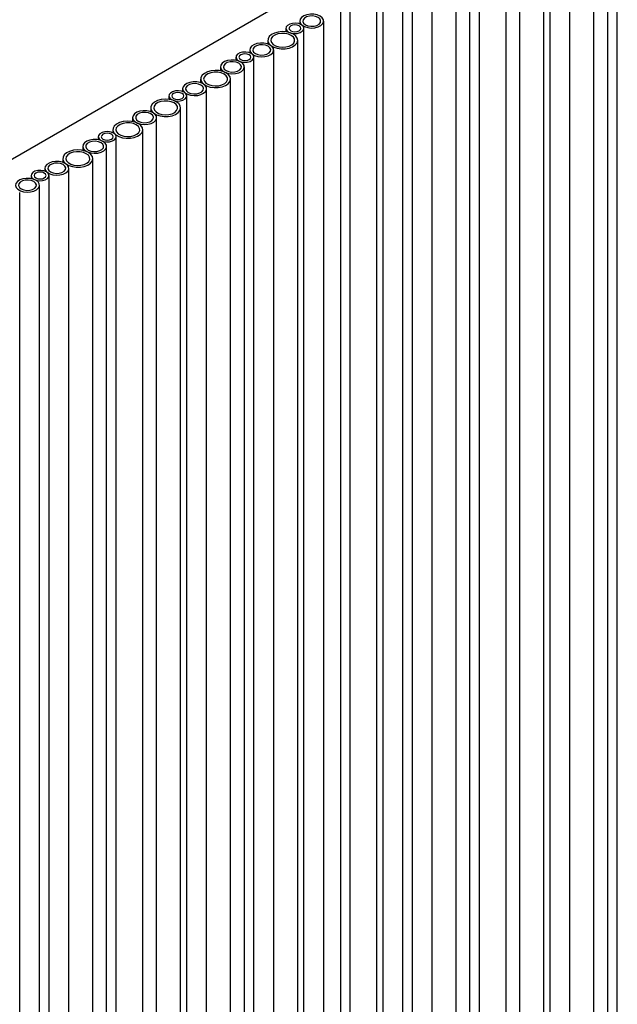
# Model space of a CAD drawing. Header units: millimetres. Extents: x -7035 to 2595, y 73 to 4643.
# Tile 25 of 36: x -1500 to -1300, y 3389 to 3719. Entities that reach past the tile are written whole.
import ezdxf

# ---------------------------------------------------------------- set-up
doc = ezdxf.new("R2010")
doc.units = ezdxf.units.MM
doc.header["$LTSCALE"] = 15

msp = doc.modelspace()

# ---------------------------------------------------------------- linework, layer by layer
for p, q in [((-1304.92, 3786.02), (-1536.76, 3652.18)), ((-1300.29, 2575.81), (-1300.29, 3776.12)), ((-1303.49, 2572.57), (-1303.49, 3772.89)), ((-1308.1, 2568.51), (-1308.1, 3768.83)), ((-1316.13, 2565.27), (-1316.13, 3765.58)), ((-1322.74, 2562.85), (-1322.74, 3763.16)), ((-1324.8, 2558.87), (-1324.8, 3759.19)), ((-1332.84, 2555.63), (-1332.84, 3755.94)), ((-1337.45, 2551.57), (-1337.45, 3751.88)), ((-1346.34, 2549.22), (-1346.34, 3749.54)), ((-1349.54, 2545.99), (-1349.54, 3746.3)), ((-1354.15, 2541.93), (-1354.15, 3742.24)), ((-1362.19, 2538.68), (-1362.19, 3739)), ((-1368.79, 2536.26), (-1368.79, 3736.58)), ((-1371.98, 2533.03), (-1371.98, 3733.34)), ((-1378.59, 2530.61), (-1378.59, 3730.92)), ((-1380.65, 2526.63), (-1380.65, 3726.94)), ((-1389.54, 2524.28), (-1389.54, 3724.6)), ((-1392.74, 2521.05), (-1392.74, 3721.36)), ((-1411.05, 3715.65), (-1411.05, 3714.49)), ((-1406.44, 3718.07), (-1406.44, 3717.11)), ((-1405.05, 2515.33), (-1405.05, 3715.65)), ((-1398.44, 2517.75), (-1398.44, 3718.07)), ((-1417.11, 3711.67), (-1417.11, 3710.42)), ((-1407.11, 2511.35), (-1407.11, 3711.67)), ((-1427.75, 3706.01), (-1427.75, 3704.97)), ((-1423.14, 3708.43), (-1423.14, 3707.47)), ((-1421.75, 2505.69), (-1421.75, 3706.01)), ((-1415.14, 2508.11), (-1415.14, 3708.43)), ((-1432.94, 3702.77), (-1432.94, 3701.44)), ((-1424.94, 2502.46), (-1424.94, 3702.77)), ((-1439.56, 3698.71), (-1439.56, 3697.46)), ((-1429.56, 2498.4), (-1429.56, 3698.71)), ((-1445.59, 3695.47), (-1445.59, 3694.51)), ((-1437.59, 2495.15), (-1437.59, 3695.47)), ((-1450.2, 3693.05), (-1450.2, 3691.89)), ((-1444.2, 2492.73), (-1444.2, 3693.05)), ((-1456.26, 3689.07), (-1456.26, 3687.82)), ((-1446.26, 2488.75), (-1446.26, 3689.07)), ((-1462.29, 3685.83), (-1462.29, 3684.5)), ((-1454.29, 2485.51), (-1454.29, 3685.83)), ((-1473.8, 3679.42), (-1473.8, 3678.39)), ((-1468.91, 3681.77), (-1468.91, 3680.77)), ((-1467.8, 2479.11), (-1467.8, 3679.42)), ((-1458.91, 2481.45), (-1458.91, 3681.77)), ((-1478.99, 3676.19), (-1478.99, 3674.86)), ((-1470.99, 2475.87), (-1470.99, 3676.19)), ((-1485.61, 3672.13), (-1485.61, 3670.87)), ((-1475.61, 2471.81), (-1475.61, 3672.13)), ((-1496.25, 3666.46), (-1496.25, 3665.43)), ((-1491.64, 3668.88), (-1491.64, 3667.93)), ((-1490.25, 2466.15), (-1490.25, 3666.46)), ((-1483.64, 2468.57), (-1483.64, 3668.88)), ((-1493.44, 2462.91), (-1493.44, 3663.23)), ((-1500.05, 2460.49), (-1500.05, 3660.81))]:
    msp.add_line(p, q)
at = {"flags": 128}
for points in [[(-1399.61, 3719.7), (-1400.57, 3720.11), (-1401.7, 3720.34), (-1402.89, 3720.36), (-1404.04, 3720.18), (-1405.05, 3719.82), (-1405.83, 3719.3), (-1406.31, 3718.67), (-1406.44, 3717.98), (-1406.22, 3717.31), (-1405.66, 3716.7), (-1404.82, 3716.21), (-1403.76, 3715.89), (-1402.59, 3715.76), (-1401.41, 3715.84), (-1400.32, 3716.11), (-1399.41, 3716.56), (-1398.78, 3717.14), (-1398.47, 3717.81), (-1398.51, 3718.5), (-1398.91, 3719.15), (-1399.61, 3719.7)], [(-1400.32, 3719.29), (-1401.18, 3719.64), (-1402.18, 3719.79), (-1403.22, 3719.74), (-1404.16, 3719.49), (-1404.9, 3719.06), (-1405.34, 3718.52), (-1405.43, 3717.92), (-1405.16, 3717.34), (-1404.56, 3716.84), (-1403.71, 3716.5), (-1402.7, 3716.34), (-1401.67, 3716.39), (-1400.72, 3716.65), (-1399.99, 3717.07), (-1399.55, 3717.62), (-1399.45, 3718.22), (-1399.72, 3718.8), (-1400.32, 3719.29)], [(-1405.93, 3716.87), (-1406.78, 3717.22), (-1407.79, 3717.37), (-1408.83, 3717.32), (-1409.77, 3717.07), (-1410.51, 3716.64), (-1410.95, 3716.1), (-1411.04, 3715.5), (-1410.77, 3714.92), (-1410.17, 3714.42), (-1409.32, 3714.08), (-1408.31, 3713.92), (-1407.27, 3713.97), (-1406.33, 3714.23), (-1405.59, 3714.65), (-1405.15, 3715.2), (-1405.06, 3715.8), (-1405.33, 3716.38), (-1405.93, 3716.87)], [(-1406.64, 3716.46), (-1407.28, 3716.71), (-1408.05, 3716.8), (-1408.81, 3716.71), (-1409.46, 3716.46), (-1409.9, 3716.09), (-1410.05, 3715.65), (-1409.9, 3715.21), (-1409.46, 3714.83), (-1408.81, 3714.58), (-1408.05, 3714.49), (-1407.28, 3714.58), (-1406.64, 3714.83), (-1406.2, 3715.21), (-1406.05, 3715.65), (-1406.2, 3716.09), (-1406.64, 3716.46)], [(-1408.58, 3713.71), (-1409.66, 3714.19), (-1410.93, 3714.47), (-1412.28, 3714.55), (-1413.62, 3714.42), (-1414.85, 3714.08), (-1415.88, 3713.57), (-1416.63, 3712.91), (-1417.04, 3712.16), (-1417.09, 3711.37), (-1416.76, 3710.61), (-1416.1, 3709.93), (-1415.13, 3709.37), (-1413.95, 3708.98), (-1412.62, 3708.8), (-1411.26, 3708.82), (-1409.96, 3709.06), (-1408.83, 3709.49), (-1407.93, 3710.09), (-1407.35, 3710.8), (-1407.12, 3711.57), (-1407.25, 3712.35), (-1407.75, 3713.08), (-1408.58, 3713.71)], [(-1409.28, 3713.3), (-1410.24, 3713.71), (-1411.37, 3713.94), (-1412.56, 3713.96), (-1413.71, 3713.79), (-1414.72, 3713.42), (-1415.5, 3712.9), (-1415.98, 3712.27), (-1416.11, 3711.58), (-1415.89, 3710.91), (-1415.33, 3710.3), (-1414.49, 3709.81), (-1413.43, 3709.49), (-1412.26, 3709.36), (-1411.08, 3709.44), (-1409.98, 3709.71), (-1409.08, 3710.16), (-1408.45, 3710.75), (-1408.14, 3711.41), (-1408.18, 3712.1), (-1408.58, 3712.75), (-1409.28, 3713.3)], [(-1416.32, 3710.06), (-1417.27, 3710.47), (-1418.4, 3710.7), (-1419.59, 3710.72), (-1420.74, 3710.54), (-1421.75, 3710.18), (-1422.53, 3709.66), (-1423.01, 3709.02), (-1423.14, 3708.34), (-1422.92, 3707.66), (-1422.36, 3707.06), (-1421.52, 3706.57), (-1420.47, 3706.25), (-1419.29, 3706.12), (-1418.11, 3706.2), (-1417.02, 3706.47), (-1416.11, 3706.92), (-1415.48, 3707.5), (-1415.17, 3708.17), (-1415.21, 3708.86), (-1415.61, 3709.51), (-1416.32, 3710.06)], [(-1417.02, 3709.65), (-1417.88, 3710), (-1418.88, 3710.15), (-1419.92, 3710.1), (-1420.86, 3709.85), (-1421.6, 3709.42), (-1422.04, 3708.87), (-1422.13, 3708.28), (-1421.86, 3707.69), (-1421.27, 3707.2), (-1420.41, 3706.86), (-1419.41, 3706.7), (-1418.37, 3706.75), (-1417.42, 3707.01), (-1416.69, 3707.43), (-1416.25, 3707.98), (-1416.16, 3708.58), (-1416.43, 3709.16), (-1417.02, 3709.65)], [(-1422.63, 3707.23), (-1423.48, 3707.58), (-1424.49, 3707.73), (-1425.53, 3707.68), (-1426.47, 3707.43), (-1427.21, 3707), (-1427.65, 3706.45), (-1427.74, 3705.86), (-1427.47, 3705.27), (-1426.87, 3704.78), (-1426.02, 3704.44), (-1425.01, 3704.28), (-1423.97, 3704.33), (-1423.03, 3704.59), (-1422.29, 3705.01), (-1421.85, 3705.56), (-1421.76, 3706.16), (-1422.03, 3706.74), (-1422.63, 3707.23)], [(-1423.34, 3706.82), (-1423.98, 3707.07), (-1424.75, 3707.16), (-1425.52, 3707.07), (-1426.16, 3706.82), (-1426.6, 3706.45), (-1426.75, 3706.01), (-1426.6, 3705.56), (-1426.16, 3705.19), (-1425.52, 3704.94), (-1424.75, 3704.85), (-1423.98, 3704.94), (-1423.34, 3705.19), (-1422.9, 3705.56), (-1422.75, 3706.01), (-1422.9, 3706.45), (-1423.34, 3706.82)], [(-1426.11, 3704.4), (-1427.07, 3704.81), (-1428.2, 3705.04), (-1429.39, 3705.06), (-1430.54, 3704.89), (-1431.55, 3704.52), (-1432.33, 3704), (-1432.81, 3703.37), (-1432.94, 3702.68), (-1432.72, 3702.01), (-1432.16, 3701.4), (-1431.32, 3700.91), (-1430.26, 3700.59), (-1429.09, 3700.46), (-1427.91, 3700.54), (-1426.81, 3700.82), (-1425.91, 3701.26), (-1425.28, 3701.85), (-1424.97, 3702.51), (-1425.01, 3703.2), (-1425.41, 3703.85), (-1426.11, 3704.4)], [(-1426.82, 3703.99), (-1427.67, 3704.34), (-1428.68, 3704.5), (-1429.72, 3704.44), (-1430.66, 3704.19), (-1431.4, 3703.76), (-1431.84, 3703.22), (-1431.93, 3702.62), (-1431.66, 3702.04), (-1431.06, 3701.55), (-1430.21, 3701.2), (-1429.2, 3701.05), (-1428.17, 3701.1), (-1427.22, 3701.35), (-1426.48, 3701.78), (-1426.04, 3702.32), (-1425.95, 3702.92), (-1426.22, 3703.5), (-1426.82, 3703.99)], [(-1431.02, 3700.75), (-1432.11, 3701.23), (-1433.38, 3701.52), (-1434.73, 3701.6), (-1436.07, 3701.46), (-1437.3, 3701.12), (-1438.33, 3700.61), (-1439.07, 3699.95), (-1439.49, 3699.2), (-1439.53, 3698.42), (-1439.21, 3697.65), (-1438.54, 3696.97), (-1437.58, 3696.41), (-1436.39, 3696.03), (-1435.07, 3695.84), (-1433.71, 3695.87), (-1432.41, 3696.1), (-1431.27, 3696.54), (-1430.38, 3697.13), (-1429.79, 3697.84), (-1429.56, 3698.61), (-1429.7, 3699.39), (-1430.2, 3700.13), (-1431.02, 3700.75)], [(-1431.73, 3700.34), (-1432.69, 3700.75), (-1433.82, 3700.98), (-1435.01, 3701.01), (-1436.16, 3700.83), (-1437.17, 3700.46), (-1437.95, 3699.94), (-1438.42, 3699.31), (-1438.56, 3698.62), (-1438.33, 3697.95), (-1437.78, 3697.34), (-1436.93, 3696.85), (-1435.88, 3696.53), (-1434.71, 3696.4), (-1433.52, 3696.48), (-1432.43, 3696.76), (-1431.53, 3697.2), (-1430.89, 3697.79), (-1430.58, 3698.45), (-1430.63, 3699.14), (-1431.02, 3699.79), (-1431.73, 3700.34)], [(-1438.76, 3697.1), (-1439.72, 3697.51), (-1440.85, 3697.74), (-1442.04, 3697.76), (-1443.19, 3697.58), (-1444.2, 3697.22), (-1444.98, 3696.7), (-1445.45, 3696.07), (-1445.59, 3695.38), (-1445.37, 3694.71), (-1444.81, 3694.1), (-1443.97, 3693.61), (-1442.91, 3693.29), (-1441.74, 3693.16), (-1440.56, 3693.24), (-1439.46, 3693.51), (-1438.56, 3693.96), (-1437.92, 3694.54), (-1437.62, 3695.21), (-1437.66, 3695.9), (-1438.05, 3696.55), (-1438.76, 3697.1)], [(-1439.47, 3696.69), (-1440.32, 3697.04), (-1441.33, 3697.19), (-1442.37, 3697.14), (-1443.31, 3696.89), (-1444.05, 3696.46), (-1444.49, 3695.92), (-1444.58, 3695.32), (-1444.31, 3694.74), (-1443.71, 3694.24), (-1442.86, 3693.9), (-1441.85, 3693.74), (-1440.81, 3693.8), (-1439.87, 3694.05), (-1439.13, 3694.47), (-1438.69, 3695.02), (-1438.6, 3695.62), (-1438.87, 3696.2), (-1439.47, 3696.69)], [(-1445.08, 3694.27), (-1445.93, 3694.62), (-1446.94, 3694.77), (-1447.97, 3694.72), (-1448.92, 3694.47), (-1449.65, 3694.04), (-1450.09, 3693.5), (-1450.19, 3692.9), (-1449.92, 3692.32), (-1449.32, 3691.82), (-1448.47, 3691.48), (-1447.46, 3691.32), (-1446.42, 3691.38), (-1445.48, 3691.63), (-1444.74, 3692.05), (-1444.3, 3692.6), (-1444.21, 3693.2), (-1444.48, 3693.78), (-1445.08, 3694.27)], [(-1445.78, 3693.86), (-1446.43, 3694.11), (-1447.2, 3694.2), (-1447.96, 3694.11), (-1448.61, 3693.86), (-1449.04, 3693.49), (-1449.2, 3693.05), (-1449.04, 3692.61), (-1448.61, 3692.23), (-1447.96, 3691.98), (-1447.2, 3691.89), (-1446.43, 3691.98), (-1445.78, 3692.23), (-1445.35, 3692.61), (-1445.2, 3693.05), (-1445.35, 3693.49), (-1445.78, 3693.86)], [(-1447.72, 3691.11), (-1448.81, 3691.59), (-1450.08, 3691.87), (-1451.43, 3691.95), (-1452.77, 3691.82), (-1454, 3691.48), (-1455.03, 3690.97), (-1455.78, 3690.31), (-1456.19, 3689.56), (-1456.23, 3688.77), (-1455.91, 3688.01), (-1455.24, 3687.33), (-1454.28, 3686.77), (-1453.09, 3686.38), (-1451.77, 3686.2), (-1450.41, 3686.23), (-1449.11, 3686.46), (-1447.97, 3686.89), (-1447.08, 3687.49), (-1446.49, 3688.2), (-1446.26, 3688.97), (-1446.4, 3689.75), (-1446.9, 3690.48), (-1447.72, 3691.11)], [(-1448.43, 3690.7), (-1449.39, 3691.11), (-1450.52, 3691.34), (-1451.71, 3691.36), (-1452.86, 3691.19), (-1453.87, 3690.82), (-1454.65, 3690.3), (-1455.12, 3689.67), (-1455.26, 3688.98), (-1455.04, 3688.31), (-1454.48, 3687.7), (-1453.64, 3687.21), (-1452.58, 3686.89), (-1451.41, 3686.76), (-1450.22, 3686.84), (-1449.13, 3687.11), (-1448.23, 3687.56), (-1447.59, 3688.15), (-1447.29, 3688.81), (-1447.33, 3689.5), (-1447.72, 3690.15), (-1448.43, 3690.7)], [(-1455.46, 3687.46), (-1456.42, 3687.87), (-1457.55, 3688.1), (-1458.74, 3688.12), (-1459.89, 3687.94), (-1460.9, 3687.58), (-1461.68, 3687.06), (-1462.16, 3686.42), (-1462.29, 3685.74), (-1462.07, 3685.06), (-1461.51, 3684.46), (-1460.67, 3683.97), (-1459.61, 3683.65), (-1458.44, 3683.52), (-1457.26, 3683.6), (-1456.16, 3683.87), (-1455.26, 3684.32), (-1454.63, 3684.9), (-1454.32, 3685.57), (-1454.36, 3686.26), (-1454.76, 3686.91), (-1455.46, 3687.46)], [(-1456.17, 3687.05), (-1457.02, 3687.4), (-1458.03, 3687.55), (-1459.07, 3687.5), (-1460.01, 3687.25), (-1460.75, 3686.82), (-1461.19, 3686.28), (-1461.28, 3685.68), (-1461.01, 3685.1), (-1460.41, 3684.6), (-1459.56, 3684.26), (-1458.55, 3684.1), (-1457.52, 3684.15), (-1456.57, 3684.41), (-1455.83, 3684.83), (-1455.39, 3685.38), (-1455.3, 3685.98), (-1455.57, 3686.56), (-1456.17, 3687.05)], [(-1460.37, 3683.81), (-1461.46, 3684.28), (-1462.73, 3684.57), (-1464.08, 3684.65), (-1465.42, 3684.52), (-1466.65, 3684.18), (-1467.68, 3683.66), (-1468.42, 3683.01), (-1468.84, 3682.26), (-1468.88, 3681.47), (-1468.56, 3680.71), (-1467.89, 3680.02), (-1466.93, 3679.47), (-1465.74, 3679.08), (-1464.42, 3678.9), (-1463.06, 3678.92), (-1461.76, 3679.16), (-1460.62, 3679.59), (-1459.73, 3680.18), (-1459.14, 3680.89), (-1458.91, 3681.67), (-1459.05, 3682.45), (-1459.55, 3683.18), (-1460.37, 3683.81)], [(-1461.08, 3683.4), (-1462.04, 3683.81), (-1463.17, 3684.04), (-1464.36, 3684.06), (-1465.51, 3683.88), (-1466.52, 3683.52), (-1467.3, 3683), (-1467.77, 3682.37), (-1467.91, 3681.68), (-1467.68, 3681.01), (-1467.13, 3680.4), (-1466.28, 3679.91), (-1465.23, 3679.59), (-1464.06, 3679.46), (-1462.87, 3679.54), (-1461.78, 3679.81), (-1460.88, 3680.26), (-1460.24, 3680.84), (-1459.93, 3681.51), (-1459.98, 3682.2), (-1460.37, 3682.85), (-1461.08, 3683.4)], [(-1468.68, 3680.65), (-1469.53, 3680.99), (-1470.54, 3681.15), (-1471.58, 3681.1), (-1472.52, 3680.84), (-1473.26, 3680.42), (-1473.7, 3679.87), (-1473.79, 3679.27), (-1473.52, 3678.69), (-1472.92, 3678.2), (-1472.07, 3677.85), (-1471.06, 3677.7), (-1470.02, 3677.75), (-1469.08, 3678), (-1468.34, 3678.43), (-1467.9, 3678.97), (-1467.81, 3679.57), (-1468.08, 3680.15), (-1468.68, 3680.65)], [(-1469.39, 3680.24), (-1470.04, 3680.49), (-1470.8, 3680.58), (-1471.57, 3680.49), (-1472.21, 3680.24), (-1472.65, 3679.86), (-1472.8, 3679.42), (-1472.65, 3678.98), (-1472.21, 3678.61), (-1471.57, 3678.36), (-1470.8, 3678.27), (-1470.04, 3678.36), (-1469.39, 3678.61), (-1468.95, 3678.98), (-1468.8, 3679.42), (-1468.95, 3679.86), (-1469.39, 3680.24)], [(-1472.16, 3677.82), (-1473.12, 3678.23), (-1474.25, 3678.45), (-1475.44, 3678.48), (-1476.59, 3678.3), (-1477.6, 3677.94), (-1478.38, 3677.41), (-1478.86, 3676.78), (-1478.99, 3676.1), (-1478.77, 3675.42), (-1478.21, 3674.81), (-1477.37, 3674.33), (-1476.31, 3674.01), (-1475.14, 3673.88), (-1473.96, 3673.96), (-1472.86, 3674.23), (-1471.96, 3674.68), (-1471.33, 3675.26), (-1471.02, 3675.93), (-1471.06, 3676.62), (-1471.46, 3677.26), (-1472.16, 3677.82)], [(-1472.87, 3677.41), (-1473.72, 3677.76), (-1474.73, 3677.91), (-1475.77, 3677.86), (-1476.71, 3677.6), (-1477.45, 3677.18), (-1477.89, 3676.63), (-1477.98, 3676.03), (-1477.71, 3675.45), (-1477.11, 3674.96), (-1476.26, 3674.62), (-1475.25, 3674.46), (-1474.22, 3674.51), (-1473.27, 3674.77), (-1472.54, 3675.19), (-1472.09, 3675.74), (-1472, 3676.34), (-1472.27, 3676.92), (-1472.87, 3677.41)], [(-1477.07, 3674.17), (-1478.16, 3674.64), (-1479.43, 3674.93), (-1480.78, 3675.01), (-1482.12, 3674.88), (-1483.35, 3674.54), (-1484.38, 3674.02), (-1485.13, 3673.37), (-1485.54, 3672.62), (-1485.58, 3671.83), (-1485.26, 3671.07), (-1484.59, 3670.38), (-1483.63, 3669.83), (-1482.44, 3669.44), (-1481.12, 3669.26), (-1479.76, 3669.28), (-1478.46, 3669.52), (-1477.32, 3669.95), (-1476.43, 3670.54), (-1475.84, 3671.25), (-1475.61, 3672.03), (-1475.75, 3672.81), (-1476.25, 3673.54), (-1477.07, 3674.17)], [(-1477.78, 3673.76), (-1478.74, 3674.17), (-1479.87, 3674.4), (-1481.06, 3674.42), (-1482.21, 3674.24), (-1483.22, 3673.88), (-1484, 3673.36), (-1484.47, 3672.72), (-1484.61, 3672.04), (-1484.39, 3671.36), (-1483.83, 3670.76), (-1482.99, 3670.27), (-1481.93, 3669.95), (-1480.76, 3669.82), (-1479.57, 3669.9), (-1478.48, 3670.17), (-1477.58, 3670.62), (-1476.94, 3671.2), (-1476.64, 3671.87), (-1476.68, 3672.56), (-1477.07, 3673.21), (-1477.78, 3673.76)], [(-1484.81, 3670.52), (-1485.77, 3670.93), (-1486.9, 3671.15), (-1488.09, 3671.18), (-1489.24, 3671), (-1490.25, 3670.63), (-1491.03, 3670.11), (-1491.51, 3669.48), (-1491.64, 3668.8), (-1491.42, 3668.12), (-1490.86, 3667.51), (-1490.02, 3667.03), (-1488.96, 3666.7), (-1487.79, 3666.58), (-1486.61, 3666.65), (-1485.51, 3666.93), (-1484.61, 3667.38), (-1483.98, 3667.96), (-1483.67, 3668.63), (-1483.71, 3669.31), (-1484.11, 3669.96), (-1484.81, 3670.52)], [(-1485.52, 3670.11), (-1486.37, 3670.45), (-1487.38, 3670.61), (-1488.42, 3670.56), (-1489.36, 3670.3), (-1490.1, 3669.88), (-1490.54, 3669.33), (-1490.63, 3668.73), (-1490.36, 3668.15), (-1489.76, 3667.66), (-1488.91, 3667.31), (-1487.9, 3667.16), (-1486.87, 3667.21), (-1485.92, 3667.47), (-1485.18, 3667.89), (-1484.74, 3668.44), (-1484.65, 3669.03), (-1484.92, 3669.62), (-1485.52, 3670.11)], [(-1491.13, 3667.69), (-1491.98, 3668.03), (-1492.99, 3668.19), (-1494.02, 3668.14), (-1494.97, 3667.88), (-1495.71, 3667.46), (-1496.15, 3666.91), (-1496.24, 3666.31), (-1495.97, 3665.73), (-1495.37, 3665.24), (-1494.52, 3664.89), (-1493.51, 3664.74), (-1492.47, 3664.79), (-1491.53, 3665.05), (-1490.79, 3665.47), (-1490.35, 3666.02), (-1490.26, 3666.61), (-1490.53, 3667.2), (-1491.13, 3667.69)], [(-1491.83, 3667.28), (-1492.48, 3667.53), (-1493.25, 3667.62), (-1494.01, 3667.53), (-1494.66, 3667.28), (-1495.1, 3666.91), (-1495.25, 3666.46), (-1495.1, 3666.02), (-1494.66, 3665.65), (-1494.01, 3665.4), (-1493.25, 3665.31), (-1492.48, 3665.4), (-1491.83, 3665.65), (-1491.4, 3666.02), (-1491.25, 3666.46), (-1491.4, 3666.91), (-1491.83, 3667.28)], [(-1494.61, 3664.86), (-1495.57, 3665.27), (-1496.7, 3665.5), (-1497.89, 3665.52), (-1499.04, 3665.34), (-1500.05, 3664.98), (-1500.83, 3664.46), (-1501.3, 3663.83), (-1501.44, 3663.14), (-1501.22, 3662.46), (-1500.66, 3661.86), (-1499.81, 3661.37), (-1498.76, 3661.05), (-1497.59, 3660.92), (-1496.4, 3661), (-1495.31, 3661.27), (-1494.41, 3661.72), (-1493.77, 3662.3), (-1493.46, 3662.97), (-1493.51, 3663.66), (-1493.9, 3664.31), (-1494.61, 3664.86)], [(-1495.32, 3664.45), (-1496.17, 3664.8), (-1497.18, 3664.95), (-1498.22, 3664.9), (-1499.16, 3664.65), (-1499.9, 3664.22), (-1500.34, 3663.68), (-1500.43, 3663.08), (-1500.16, 3662.5), (-1499.56, 3662), (-1498.71, 3661.66), (-1497.7, 3661.5), (-1496.66, 3661.55), (-1495.72, 3661.81), (-1494.98, 3662.23), (-1494.54, 3662.78), (-1494.45, 3663.38), (-1494.72, 3663.96), (-1495.32, 3664.45)]]:
    msp.add_lwpolyline(points, dxfattribs=at)

doc.saveas('drawing.dxf')
